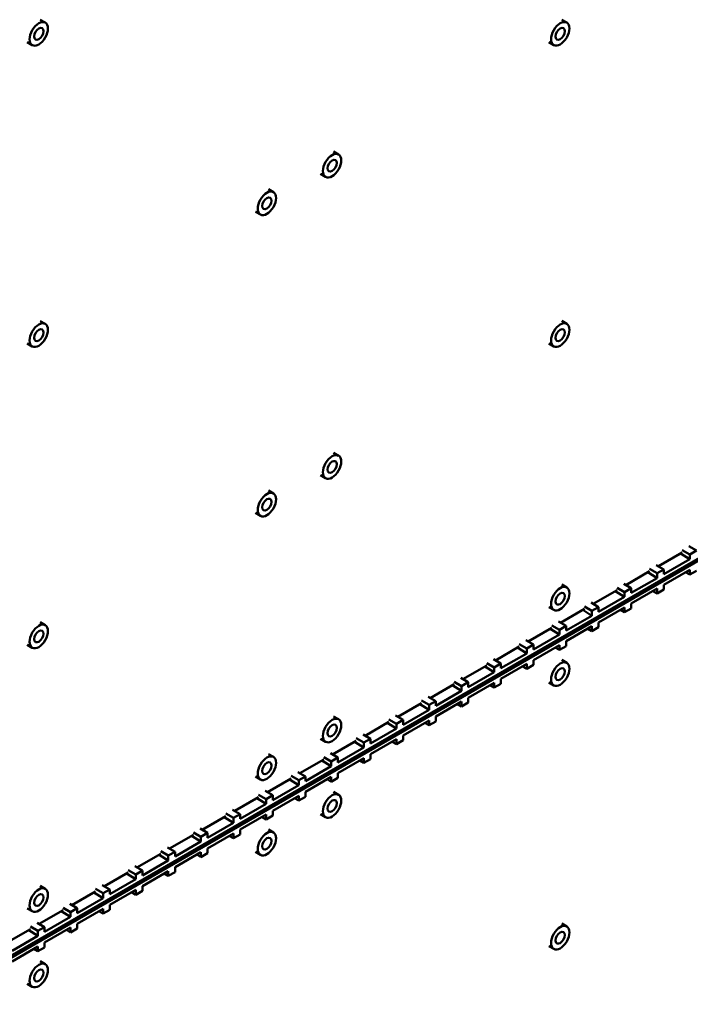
# Model space of a CAD drawing. Header units: millimetres. Extents: x 0 to 6049, y -120 to 1682.
# Tile 202 of 256: x 1965 to 2022, y 502 to 585. Entities that reach past the tile are written whole.
import ezdxf

# ---------------------------------------------------------------- set-up
doc = ezdxf.new("R2010")
doc.units = ezdxf.units.MM
doc.header["$LTSCALE"] = 2
doc.layers.add('Sichtbar (ISO)', color=7, linetype='Continuous', lineweight=50)

msp = doc.modelspace()

# ---------------------------------------------------------------- linework, layer by layer
at = {"layer": 'Sichtbar (ISO)'}
for p, q in [((1967.038, 585.095), (1967.462, 584.85)), ((2011.235, 585.098), (2011.659, 584.853)), ((1965.938, 583.19), (1966.362, 582.945)), ((2010.135, 583.193), (2010.559, 582.948)), ((1991.901, 573.936), (1992.326, 573.691)), ((1990.801, 572.031), (1991.226, 571.786)), ((1900.905, 469.08), (2077.541, 571.061)), ((2077.541, 570.897), (1900.905, 468.917)), ((1986.372, 570.744), (1986.796, 570.499)), ((1985.272, 568.838), (1985.696, 568.593)), ((1967.038, 559.581), (1967.462, 559.336)), ((2011.235, 559.584), (2011.659, 559.34)), ((1965.938, 557.676), (1966.362, 557.431)), ((2010.135, 557.679), (2010.559, 557.434)), ((1991.901, 548.422), (1992.326, 548.177)), ((1990.801, 546.517), (1991.226, 546.272)), ((1986.372, 545.23), (1986.796, 544.985)), ((1985.272, 543.324), (1985.696, 543.079)), ((2022.014, 540.513), (2022.65, 540.145)), ((2019.428, 538.816), (2021.448, 539.982)), ((2022.084, 539.41), (2021.299, 539.896)), ((2021.448, 540.186), (2022.084, 539.819)), ((2022.084, 539.819), (2022.65, 540.145)), ((2022.084, 539.41), (2022.084, 539.819)), ((2019.252, 538.918), (2019.888, 538.551)), ((2022.084, 539.41), (2019.888, 538.142)), ((2016.667, 537.221), (2018.686, 538.387)), ((2019.322, 537.816), (2018.537, 538.301)), ((2018.686, 538.591), (2019.322, 538.224)), ((2019.322, 538.224), (2019.888, 538.551)), ((2019.322, 537.816), (2019.322, 538.224)), ((2019.888, 538.551), (2019.888, 538.142)), ((2019.888, 537.244), (2022.084, 538.512)), ((2021.731, 538.308), (2022.084, 538.104)), ((2022.084, 538.104), (2022.084, 538.512)), ((2022.65, 538.43), (2022.084, 538.104)), ((2011.235, 537.26), (2011.659, 537.015)), ((2015.924, 536.997), (2016.56, 536.629)), ((2016.49, 537.323), (2017.126, 536.956)), ((2019.322, 537.816), (2017.126, 536.548)), ((2019.888, 537.244), (2019.888, 536.836)), ((2013.905, 535.627), (2015.924, 536.793)), ((2016.56, 536.221), (2014.364, 534.953)), ((2016.56, 536.221), (2015.775, 536.706)), ((2016.56, 536.629), (2017.126, 536.956)), ((2016.56, 536.221), (2016.56, 536.629)), ((2017.126, 536.956), (2017.126, 536.548)), ((2017.126, 535.65), (2019.322, 536.918)), ((2018.969, 536.713), (2019.322, 536.509)), ((2019.322, 536.509), (2019.322, 536.918)), ((2019.888, 536.836), (2019.322, 536.509)), ((2010.135, 535.355), (2010.559, 535.11)), ((2013.162, 535.402), (2013.798, 535.035)), ((2013.728, 535.729), (2014.364, 535.361)), ((2013.798, 535.035), (2014.364, 535.361)), ((2014.364, 535.361), (2014.364, 534.953)), ((2017.126, 535.65), (2017.126, 535.241)), ((2011.143, 534.032), (2013.162, 535.198)), ((2013.798, 534.626), (2011.602, 533.358)), ((2013.798, 534.626), (2013.013, 535.112)), ((2013.798, 534.626), (2013.798, 535.035)), ((2014.364, 534.055), (2016.56, 535.323)), ((2016.207, 535.119), (2016.56, 534.915)), ((2016.56, 534.915), (2016.56, 535.323)), ((2017.126, 535.241), (2016.56, 534.915)), ((1967.038, 534.067), (1967.462, 533.822)), ((2010.4, 533.807), (2011.037, 533.44)), ((2010.966, 534.134), (2011.602, 533.767)), ((2011.037, 533.44), (2011.602, 533.767)), ((2011.602, 533.767), (2011.602, 533.358)), ((2011.602, 532.46), (2013.798, 533.728)), ((2013.798, 533.32), (2013.798, 533.728)), ((2014.364, 534.055), (2014.364, 533.647)), ((2008.381, 532.437), (2010.4, 533.603)), ((2011.037, 533.032), (2008.84, 531.764)), ((2011.037, 533.032), (2010.251, 533.517)), ((2011.037, 533.032), (2011.037, 533.44)), ((2013.445, 533.524), (2013.798, 533.32)), ((2014.364, 533.647), (2013.798, 533.32)), ((1965.938, 532.162), (1966.362, 531.917)), ((2005.619, 530.843), (2007.638, 532.009)), ((2007.638, 532.213), (2008.275, 531.845)), ((2008.204, 532.539), (2008.84, 532.172)), ((2008.275, 531.845), (2008.84, 532.172)), ((2008.84, 532.172), (2008.84, 531.764)), ((2008.84, 530.866), (2011.037, 532.134)), ((2011.037, 531.725), (2011.037, 532.134)), ((2011.602, 532.052), (2011.037, 531.725)), ((2011.602, 532.46), (2011.602, 532.052)), ((2008.275, 531.437), (2006.078, 530.169)), ((2008.275, 531.437), (2007.489, 531.923)), ((2008.275, 531.437), (2008.275, 531.845)), ((2010.683, 531.93), (2011.037, 531.725)), ((2002.857, 529.248), (2004.876, 530.414)), ((2005.513, 529.843), (2004.727, 530.328)), ((2004.876, 530.618), (2005.513, 530.251)), ((2005.442, 530.945), (2006.078, 530.577)), ((2005.513, 530.251), (2006.078, 530.577)), ((2006.078, 530.577), (2006.078, 530.169)), ((2006.078, 529.271), (2008.275, 530.539)), ((2007.921, 530.335), (2008.275, 530.131)), ((2008.275, 530.131), (2008.275, 530.539)), ((2008.84, 530.457), (2008.275, 530.131)), ((2008.84, 530.866), (2008.84, 530.457)), ((2011.235, 530.875), (2011.659, 530.63)), ((2005.513, 529.843), (2003.316, 528.575)), ((2005.513, 529.843), (2005.513, 530.251)), ((2000.095, 527.654), (2002.114, 528.82)), ((2002.751, 528.248), (2001.965, 528.733)), ((2002.114, 529.024), (2002.751, 528.656)), ((2002.68, 529.35), (2003.316, 528.983)), ((2002.751, 528.656), (2003.316, 528.983)), ((2002.751, 528.248), (2002.751, 528.656)), ((2003.316, 528.983), (2003.316, 528.575)), ((2003.316, 527.676), (2005.513, 528.944)), ((2005.159, 528.74), (2005.513, 528.536)), ((2005.513, 528.536), (2005.513, 528.944)), ((2006.078, 528.863), (2005.513, 528.536)), ((2006.078, 529.271), (2006.078, 528.863)), ((2010.135, 528.97), (2010.559, 528.725)), ((2002.751, 528.248), (2000.554, 526.98)), ((1997.333, 526.059), (1999.352, 527.225)), ((1999.989, 526.653), (1999.203, 527.139)), ((1999.352, 527.429), (1999.989, 527.062)), ((1999.918, 527.756), (2000.554, 527.388)), ((1999.989, 527.062), (2000.554, 527.388)), ((1999.989, 526.653), (1999.989, 527.062)), ((2000.554, 527.388), (2000.554, 526.98)), ((2000.554, 526.082), (2002.751, 527.35)), ((2002.397, 527.146), (2002.751, 526.942)), ((2002.751, 526.942), (2002.751, 527.35)), ((2003.316, 527.268), (2002.751, 526.942)), ((2003.316, 527.676), (2003.316, 527.268)), ((1997.156, 526.161), (1997.792, 525.794)), ((1999.989, 526.653), (1997.792, 525.385)), ((1991.901, 526.098), (1992.326, 525.853)), ((1994.571, 524.464), (1996.59, 525.63)), ((1997.227, 525.059), (1996.441, 525.544)), ((1996.59, 525.834), (1997.227, 525.467)), ((1997.227, 525.467), (1997.792, 525.794)), ((1997.227, 525.059), (1997.227, 525.467)), ((1997.792, 525.794), (1997.792, 525.385)), ((1997.792, 524.487), (1999.989, 525.755)), ((1999.635, 525.551), (1999.989, 525.347)), ((1999.989, 525.347), (1999.989, 525.755)), ((2000.554, 525.674), (1999.989, 525.347)), ((2000.554, 526.082), (2000.554, 525.674)), ((1994.394, 524.566), (1995.03, 524.199)), ((1997.227, 525.059), (1995.03, 523.791)), ((1997.792, 524.487), (1997.792, 524.079)), ((1990.801, 524.192), (1991.226, 523.947)), ((1991.809, 522.87), (1993.828, 524.036)), ((1994.465, 523.464), (1993.679, 523.949)), ((1993.828, 524.24), (1994.465, 523.872)), ((1994.465, 523.872), (1995.03, 524.199)), ((1994.465, 523.464), (1994.465, 523.872)), ((1995.03, 524.199), (1995.03, 523.791)), ((1995.03, 522.893), (1997.227, 524.161)), ((1996.873, 523.956), (1997.227, 523.752)), ((1997.227, 523.752), (1997.227, 524.161)), ((1997.792, 524.079), (1997.227, 523.752)), ((1986.372, 522.905), (1986.796, 522.66)), ((1991.632, 522.972), (1992.268, 522.604)), ((1994.465, 523.464), (1992.268, 522.196)), ((1995.03, 522.893), (1995.03, 522.484)), ((1989.047, 521.275), (1991.066, 522.441)), ((1991.703, 521.87), (1990.917, 522.355)), ((1991.066, 522.645), (1991.703, 522.278)), ((1991.703, 522.278), (1992.268, 522.604)), ((1991.703, 521.87), (1991.703, 522.278)), ((1992.268, 522.604), (1992.268, 522.196)), ((1992.268, 521.298), (1994.465, 522.566)), ((1994.111, 522.362), (1994.465, 522.158)), ((1994.465, 522.158), (1994.465, 522.566)), ((1995.03, 522.484), (1994.465, 522.158)), ((1988.87, 521.377), (1989.507, 521.01)), ((1991.703, 521.87), (1989.507, 520.601)), ((1992.268, 521.298), (1992.268, 520.89)), ((1985.272, 521), (1985.696, 520.755)), ((1986.285, 519.68), (1988.304, 520.846)), ((1988.941, 520.275), (1988.155, 520.76)), ((1988.304, 521.051), (1988.941, 520.683)), ((1988.941, 520.683), (1989.507, 521.01)), ((1988.941, 520.275), (1988.941, 520.683)), ((1989.507, 521.01), (1989.507, 520.601)), ((1989.507, 519.703), (1991.703, 520.971)), ((1991.349, 520.767), (1991.703, 520.563)), ((1991.703, 520.563), (1991.703, 520.971)), ((1992.268, 520.89), (1991.703, 520.563)), ((1986.108, 519.783), (1986.745, 519.415)), ((1988.941, 520.275), (1986.745, 519.007)), ((1989.507, 519.703), (1989.507, 519.295)), ((1991.901, 519.713), (1992.326, 519.468)), ((1983.523, 518.086), (1985.542, 519.252)), ((1986.179, 518.68), (1983.983, 517.412)), ((1986.179, 518.68), (1985.393, 519.166)), ((1985.542, 519.456), (1986.179, 519.089)), ((1986.179, 519.089), (1986.745, 519.415)), ((1986.179, 518.68), (1986.179, 519.089)), ((1986.745, 519.415), (1986.745, 519.007)), ((1986.745, 518.109), (1988.941, 519.377)), ((1988.587, 519.173), (1988.941, 518.968)), ((1988.941, 518.968), (1988.941, 519.377)), ((1989.507, 519.295), (1988.941, 518.968)), ((1982.781, 517.861), (1983.417, 517.494)), ((1983.346, 518.188), (1983.983, 517.82)), ((1983.417, 517.494), (1983.983, 517.82)), ((1983.983, 517.82), (1983.983, 517.412)), ((1986.745, 518.109), (1986.745, 517.7)), ((1980.761, 516.491), (1982.781, 517.657)), ((1983.417, 517.086), (1981.221, 515.818)), ((1983.417, 517.086), (1982.631, 517.571)), ((1983.417, 517.086), (1983.417, 517.494)), ((1983.983, 516.514), (1986.179, 517.782)), ((1985.825, 517.578), (1986.179, 517.374)), ((1986.179, 517.374), (1986.179, 517.782)), ((1986.745, 517.7), (1986.179, 517.374)), ((1990.801, 517.807), (1991.226, 517.562)), ((1980.019, 516.267), (1980.655, 515.899)), ((1980.584, 516.593), (1981.221, 516.226)), ((1980.655, 515.899), (1981.221, 516.226)), ((1981.221, 516.226), (1981.221, 515.818)), ((1981.221, 514.919), (1983.417, 516.188)), ((1983.417, 515.779), (1983.417, 516.188)), ((1983.983, 516.514), (1983.983, 516.106)), ((1986.372, 516.52), (1986.796, 516.275)), ((1977.999, 514.897), (1980.019, 516.063)), ((1980.655, 515.491), (1978.459, 514.223)), ((1980.655, 515.491), (1979.869, 515.976)), ((1980.655, 515.491), (1980.655, 515.899)), ((1983.063, 515.983), (1983.417, 515.779)), ((1983.983, 516.106), (1983.417, 515.779)), ((1977.257, 514.672), (1977.893, 514.305)), ((1977.822, 514.999), (1978.459, 514.631)), ((1977.893, 514.305), (1978.459, 514.631)), ((1978.459, 514.631), (1978.459, 514.223)), ((1978.459, 513.325), (1980.655, 514.593)), ((1980.655, 514.185), (1980.655, 514.593)), ((1981.221, 514.511), (1980.655, 514.185)), ((1981.221, 514.919), (1981.221, 514.511)), ((1985.272, 514.615), (1985.696, 514.37)), ((1975.237, 513.302), (1977.257, 514.468)), ((1977.893, 513.896), (1975.697, 512.628)), ((1977.893, 513.896), (1977.107, 514.382)), ((1977.893, 513.896), (1977.893, 514.305)), ((1980.301, 514.389), (1980.655, 514.185)), ((1972.475, 511.707), (1974.495, 512.873)), ((1974.495, 513.077), (1975.131, 512.71)), ((1975.06, 513.404), (1975.697, 513.037)), ((1975.131, 512.71), (1975.697, 513.037)), ((1975.697, 513.037), (1975.697, 512.628)), ((1975.697, 511.73), (1977.893, 512.998)), ((1977.893, 512.59), (1977.893, 512.998)), ((1978.459, 512.917), (1977.893, 512.59)), ((1978.459, 513.325), (1978.459, 512.917)), ((1975.131, 512.302), (1972.935, 511.034)), ((1975.131, 512.302), (1974.345, 512.787)), ((1975.131, 512.302), (1975.131, 512.71)), ((1977.539, 512.794), (1977.893, 512.59)), ((1967.038, 511.743), (1967.462, 511.498)), ((1969.713, 510.113), (1971.733, 511.279)), ((1972.369, 510.707), (1971.583, 511.193)), ((1971.733, 511.483), (1972.369, 511.115)), ((1972.298, 511.809), (1972.935, 511.442)), ((1972.369, 511.115), (1972.935, 511.442)), ((1972.935, 511.442), (1972.935, 511.034)), ((1972.935, 510.136), (1975.131, 511.404)), ((1974.777, 511.2), (1975.131, 510.995)), ((1975.131, 510.995), (1975.131, 511.404)), ((1975.697, 511.322), (1975.131, 510.995)), ((1975.697, 511.73), (1975.697, 511.322)), ((1972.369, 510.707), (1970.173, 509.439)), ((1972.369, 510.707), (1972.369, 511.115)), ((1965.938, 509.837), (1966.362, 509.592)), ((1966.951, 508.518), (1968.971, 509.684)), ((1969.607, 509.113), (1968.821, 509.598)), ((1968.971, 509.888), (1969.607, 509.521)), ((1969.536, 510.215), (1970.173, 509.847)), ((1969.607, 509.521), (1970.173, 509.847)), ((1969.607, 509.113), (1969.607, 509.521)), ((1970.173, 509.847), (1970.173, 509.439)), ((1970.173, 508.541), (1972.369, 509.809)), ((1972.016, 509.605), (1972.369, 509.401)), ((1972.369, 509.401), (1972.369, 509.809)), ((1972.935, 509.727), (1972.369, 509.401)), ((1972.935, 510.136), (1972.935, 509.727)), ((1969.607, 509.113), (1967.411, 507.845)), ((1964.189, 506.924), (1966.209, 508.089)), ((1966.845, 507.518), (1966.059, 508.003)), ((1966.209, 508.294), (1966.845, 507.926)), ((1966.774, 508.62), (1967.411, 508.253)), ((1966.845, 507.926), (1967.411, 508.253)), ((1966.845, 507.518), (1966.845, 507.926)), ((1967.411, 508.253), (1967.411, 507.845)), ((1967.411, 506.946), (1969.607, 508.214)), ((1969.254, 508.01), (1969.607, 507.806)), ((1969.607, 507.806), (1969.607, 508.214)), ((1970.173, 508.133), (1969.607, 507.806)), ((1970.173, 508.541), (1970.173, 508.133)), ((2011.235, 508.55), (2011.659, 508.305)), ((1966.845, 507.518), (1964.649, 506.25)), ((1964.649, 505.352), (1966.845, 506.62)), ((1966.492, 506.416), (1966.845, 506.212)), ((1966.845, 506.212), (1966.845, 506.62)), ((1967.411, 506.538), (1966.845, 506.212)), ((1967.411, 506.946), (1967.411, 506.538)), ((2010.135, 506.645), (2010.559, 506.4)), ((1967.038, 505.358), (1967.462, 505.113)), ((1965.938, 503.452), (1966.362, 503.207))]:
    msp.add_line(p, q, dxfattribs=at)
for centre, major_axis in [((1966.912, 583.898), (0.55, 0.953)), ((2011.109, 583.901), (0.55, 0.953)), ((1966.912, 583.898), (0.275, 0.476)), ((2011.109, 583.901), (0.275, 0.476)), ((1991.776, 572.738), (0.55, 0.953)), ((1991.776, 572.738), (0.275, 0.476)), ((1986.246, 569.546), (0.55, 0.953)), ((1986.246, 569.546), (0.275, 0.476)), ((1966.912, 558.384), (0.55, 0.953)), ((2011.109, 558.387), (0.55, 0.953)), ((1966.912, 558.384), (0.275, 0.476)), ((2011.109, 558.387), (0.275, 0.476)), ((1991.776, 547.225), (0.55, 0.953)), ((1991.776, 547.225), (0.275, 0.476)), ((1986.246, 544.032), (0.55, 0.953)), ((1986.246, 544.032), (0.275, 0.476)), ((2011.109, 536.062), (0.55, 0.953)), ((2011.109, 536.062), (0.275, 0.476)), ((1966.912, 532.87), (0.55, 0.953)), ((1966.912, 532.87), (0.275, 0.476)), ((2011.109, 529.677), (0.55, 0.953)), ((2011.109, 529.677), (0.275, 0.476)), ((1991.776, 524.9), (0.55, 0.953)), ((1991.776, 524.9), (0.275, 0.476)), ((1986.246, 521.707), (0.55, 0.953)), ((1986.246, 521.707), (0.275, 0.476)), ((1991.776, 518.515), (0.55, 0.953)), ((1991.776, 518.515), (0.275, 0.476)), ((1986.246, 515.322), (0.55, 0.953)), ((1986.246, 515.322), (0.275, 0.476)), ((1966.912, 510.545), (0.55, 0.953)), ((1966.912, 510.545), (0.275, 0.476)), ((2011.109, 507.353), (0.55, 0.953)), ((2011.109, 507.353), (0.275, 0.476)), ((1966.912, 504.16), (0.55, 0.953)), ((1966.912, 504.16), (0.275, 0.476))]:
    msp.add_ellipse(centre, major_axis=major_axis, ratio=0.577351, dxfattribs=at)

doc.saveas('drawing.dxf')
